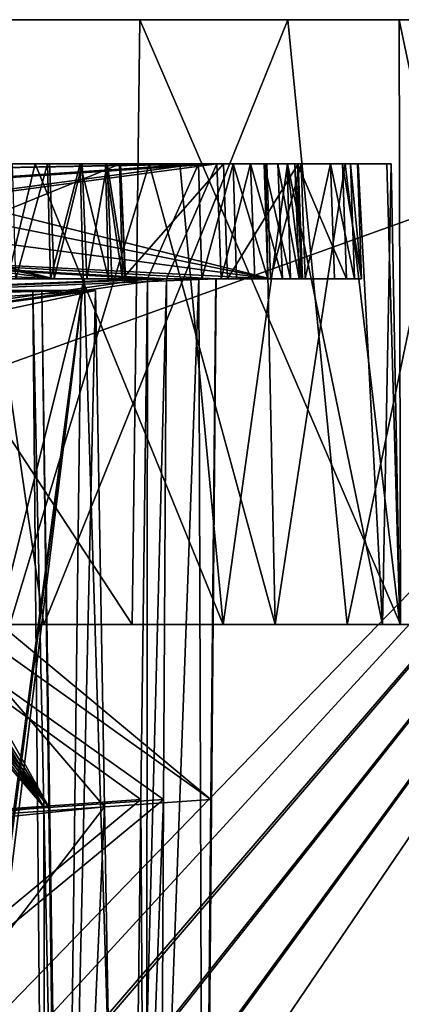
# Model space of a CAD drawing. Header units: millimetres. Extents: x -392 to 0, y 0 to 452.
# Tile 202 of 239: x -16.42 to -9.79, y 381.4 to 398.5. Entities that reach past the tile are written whole.
import ezdxf

# ---------------------------------------------------------------- set-up
doc = ezdxf.new("R2010")
doc.units = ezdxf.units.MM
doc.header["$LTSCALE"] = 65.185185
for name, color, linetype in [('103', 7, 'CONTINUOUS'), ('13', 7, 'CONTINUOUS'), ('22', 7, 'CONTINUOUS'), ('23', 7, 'CONTINUOUS'), ('24', 7, 'CONTINUOUS'), ('253', 7, 'CONTINUOUS'), ('254', 7, 'CONTINUOUS'), ('255', 7, 'CONTINUOUS'), ('292', 7, 'CONTINUOUS'), ('293', 7, 'CONTINUOUS'), ('294', 7, 'CONTINUOUS'), ('295', 7, 'CONTINUOUS'), ('298', 7, 'CONTINUOUS'), ('299', 7, 'CONTINUOUS'), ('300', 7, 'CONTINUOUS'), ('301', 7, 'CONTINUOUS'), ('302', 7, 'CONTINUOUS'), ('338', 7, 'CONTINUOUS'), ('341', 7, 'CONTINUOUS'), ('342', 7, 'CONTINUOUS'), ('43', 7, 'CONTINUOUS'), ('431', 7, 'CONTINUOUS'), ('437', 7, 'CONTINUOUS'), ('44', 7, 'CONTINUOUS'), ('441', 7, 'CONTINUOUS'), ('445', 7, 'CONTINUOUS'), ('460', 7, 'CONTINUOUS'), ('621', 7, 'CONTINUOUS'), ('633', 7, 'CONTINUOUS'), ('724', 7, 'CONTINUOUS')]:
    doc.layers.add(name, color=color, linetype=linetype)

msp = doc.modelspace()

# ---------------------------------------------------------------- linework, layer by layer
at = {"layer": '103', "linetype": 'Continuous'}
for points in [[(-15.964, 369, -219.353), (-17.37, 393.8, -226.347), (-17.579, 369, -230.181), (-15.964, 369, -219.353)], [(-16.189, 393.8, -217.514), (-17.37, 393.8, -226.347), (-15.964, 369, -219.353), (-16.189, 393.8, -217.514)], [(-16.189, 393.8, -217.514), (-15.964, 369, -219.353), (-15.999, 384.832, -217.21), (-16.189, 393.8, -217.514)], [(-16.034, 393.8, -178.964), (-15.353, 393.8, -187.849), (-15.655, 369, -178.412), (-16.034, 393.8, -178.964)], [(-16.034, 393.8, -178.964), (-15.655, 369, -178.412), (-15.911, 384.832, -178.628), (-16.034, 393.8, -178.964)], [(-15.353, 393.8, -187.849), (-15.101, 393.8, -196.757), (-15.655, 369, -178.412), (-15.353, 393.8, -187.849)], [(-15.655, 369, -178.412), (-15.101, 393.8, -196.757), (-14.944, 384.832, -197.079), (-15.655, 369, -178.412)], [(-15.809, 375.853, -216.906), (-15.999, 384.832, -217.21), (-15.964, 369, -219.353), (-15.809, 375.853, -216.906)], [(-15.911, 384.832, -178.628), (-15.655, 369, -178.412), (-15.788, 375.853, -178.291), (-15.911, 384.832, -178.628)], [(-14.787, 375.853, -197.401), (-15.655, 369, -178.412), (-14.944, 384.832, -197.079), (-14.787, 375.853, -197.401)]]:
    msp.add_3dface(points, dxfattribs=at)
at = {"layer": '13', "linetype": 'Continuous'}
for points in [[(-17.746, 375.186, -238.544), (-15.301, 394, -226.674), (-18.383, 369, -241.038), (-17.746, 375.186, -238.544)], [(-18.383, 369, -241.038), (-15.301, 394, -226.674), (-14.518, 369, -219.423), (-18.383, 369, -241.038)], [(-17.702, 375.93, -238.378), (-15.301, 394, -226.674), (-17.746, 375.186, -238.544), (-17.702, 375.93, -238.378)], [(-17.557, 384.962, -238.091), (-15.301, 394, -226.674), (-17.702, 375.93, -238.378), (-17.557, 384.962, -238.091)], [(-17.412, 394, -237.803), (-15.301, 394, -226.674), (-17.557, 384.962, -238.091), (-17.412, 394, -237.803)], [(-15.301, 394, -226.674), (-13.87, 394, -215.438), (-14.518, 369, -219.423), (-15.301, 394, -226.674)], [(-13.87, 394, -215.438), (-13.919, 384.962, -215.12), (-14.518, 369, -219.423), (-13.87, 394, -215.438)], [(-14.197, 394, -176.451), (-14.311, 384.962, -176.15), (-14.221, 369, -178.243), (-14.197, 394, -176.451)], [(-13.303, 394, -186.959), (-14.197, 394, -176.451), (-14.221, 369, -178.243), (-13.303, 394, -186.959)], [(-13.223, 369, -197.5), (-13.303, 394, -186.959), (-14.221, 369, -178.243), (-13.223, 369, -197.5)], [(-13.005, 394, -197.5), (-13.303, 394, -186.959), (-13.223, 369, -197.5), (-13.005, 394, -197.5)], [(-13.176, 375.93, -199.687), (-13.005, 394, -197.5), (-13.223, 369, -197.5), (-13.176, 375.93, -199.687)], [(-13.007, 394, -198.282), (-13.005, 394, -197.5), (-13.176, 375.93, -199.687), (-13.007, 394, -198.282)], [(-13.094, 384.962, -199.376), (-13.007, 394, -198.282), (-13.176, 375.93, -199.687), (-13.094, 384.962, -199.376)], [(-13.012, 394, -199.064), (-13.007, 394, -198.282), (-13.094, 384.962, -199.376), (-13.012, 394, -199.064)], [(-13.919, 384.962, -215.12), (-13.968, 375.93, -214.801), (-14.518, 369, -219.423), (-13.919, 384.962, -215.12)], [(-14.311, 384.962, -176.15), (-14.425, 375.93, -175.849), (-14.221, 369, -178.243), (-14.311, 384.962, -176.15)]]:
    msp.add_3dface(points, dxfattribs=at)
at = {"layer": '22', "linetype": 'Continuous'}
for points in [[(-14.634, 394, -236.915), (-14.687, 396, -236.828), (-12.875, 396, -227.058), (-14.634, 394, -236.915)], [(-12.806, 394, -227.069), (-14.634, 394, -236.915), (-12.875, 396, -227.058), (-12.806, 394, -227.069)], [(-11.579, 396, -217.207), (-12.806, 394, -227.069), (-12.875, 396, -227.058), (-11.579, 396, -217.207)], [(-11.502, 394, -217.141), (-12.806, 394, -227.069), (-11.579, 396, -217.207), (-11.502, 394, -217.141)]]:
    msp.add_3dface(points, dxfattribs=at)
at = {"layer": '23', "linetype": 'Continuous'}
for points in [[(-10.808, 396, -187.611), (-11.589, 396, -177.706), (-10.741, 394, -187.549), (-10.808, 396, -187.611)], [(-10.741, 394, -187.549), (-11.589, 396, -177.706), (-11.527, 394, -177.625), (-10.741, 394, -187.549)], [(-10.549, 396, -197.544), (-10.808, 396, -187.611), (-10.479, 394, -197.5), (-10.549, 396, -197.544)], [(-10.479, 394, -197.5), (-10.808, 396, -187.611), (-10.741, 394, -187.549), (-10.479, 394, -197.5)], [(-10.479, 394, -197.618), (-10.549, 396, -197.544), (-10.479, 394, -197.559), (-10.479, 394, -197.618)], [(-10.479, 394, -197.559), (-10.549, 396, -197.544), (-10.479, 394, -197.5), (-10.479, 394, -197.559)]]:
    msp.add_3dface(points, dxfattribs=at)
at = {"layer": '24', "linetype": 'Continuous'}
for points in [[(-19.586, 394, -139.537), (-14.669, 396, -158.257), (-19.664, 396, -139.52), (-19.586, 394, -139.537)], [(-14.585, 394, -158.315), (-14.669, 396, -158.257), (-19.586, 394, -139.537), (-14.585, 394, -158.315)]]:
    msp.add_3dface(points, dxfattribs=at)
at = {"layer": '253', "linetype": 'Continuous'}
for points in [[(-24.839, 395.829, -161.471), (-23.757, 396, -161.294), (-15.817, 394, -160.107), (-24.839, 395.829, -161.471)], [(-15.817, 394, -160.107), (-23.757, 396, -161.294), (-15.901, 396, -160.049), (-15.817, 394, -160.107)], [(-25.818, 395.332, -161.644), (-24.839, 395.829, -161.471), (-15.817, 394, -160.107), (-25.818, 395.332, -161.644)], [(-26.597, 394.557, -161.795), (-25.818, 395.332, -161.644), (-15.817, 394, -160.107), (-26.597, 394.557, -161.795)], [(-16.762, 394, -160.257), (-26.597, 394.557, -161.795), (-15.817, 394, -160.107), (-16.762, 394, -160.257)]]:
    msp.add_3dface(points, dxfattribs=at)
at = {"layer": '254', "linetype": 'Continuous'}
for points in [[(-15.817, 394, -160.107), (-15.901, 396, -160.049), (-15.335, 396, -159.837), (-15.817, 394, -160.107)], [(-15.817, 394, -160.107), (-15.335, 396, -159.837), (-15.252, 394, -159.894), (-15.817, 394, -160.107)], [(-15.335, 396, -159.837), (-14.9, 396, -159.418), (-15.252, 394, -159.894), (-15.335, 396, -159.837)], [(-15.252, 394, -159.894), (-14.9, 396, -159.418), (-14.816, 394, -159.476), (-15.252, 394, -159.894)], [(-14.9, 396, -159.418), (-14.665, 396, -158.862), (-14.582, 394, -158.92), (-14.9, 396, -159.418)], [(-14.816, 394, -159.476), (-14.9, 396, -159.418), (-14.582, 394, -158.92), (-14.816, 394, -159.476)], [(-14.669, 396, -158.257), (-14.585, 394, -158.315), (-14.665, 396, -158.862), (-14.669, 396, -158.257)], [(-14.665, 396, -158.862), (-14.585, 394, -158.315), (-14.582, 394, -158.92), (-14.665, 396, -158.862)]]:
    msp.add_3dface(points, dxfattribs=at)
at = {"layer": '255', "linetype": 'Continuous'}
for points in [[(-21.725, 394, -141.14), (-16.762, 394, -160.257), (-14.585, 394, -158.315), (-21.725, 394, -141.14)], [(-21.725, 394, -141.14), (-14.585, 394, -158.315), (-19.586, 394, -139.537), (-21.725, 394, -141.14)], [(-14.585, 394, -158.315), (-16.762, 394, -160.257), (-14.582, 394, -158.92), (-14.585, 394, -158.315)], [(-16.762, 394, -160.257), (-15.817, 394, -160.107), (-15.252, 394, -159.894), (-16.762, 394, -160.257)], [(-16.762, 394, -160.257), (-15.252, 394, -159.894), (-14.816, 394, -159.476), (-16.762, 394, -160.257)], [(-16.762, 394, -160.257), (-14.816, 394, -159.476), (-14.582, 394, -158.92), (-16.762, 394, -160.257)]]:
    msp.add_3dface(points, dxfattribs=at)
at = {"layer": '292', "linetype": 'Continuous'}
for points in [[(-16.488, 394, -238.05), (-16.541, 396, -237.964), (-15.938, 396, -237.999), (-16.488, 394, -238.05)], [(-16.488, 394, -238.05), (-15.938, 396, -237.999), (-15.885, 394, -238.086), (-16.488, 394, -238.05)], [(-15.938, 396, -237.999), (-15.37, 396, -237.794), (-15.885, 394, -238.086), (-15.938, 396, -237.999)], [(-15.885, 394, -238.086), (-15.37, 396, -237.794), (-15.317, 394, -237.881), (-15.885, 394, -238.086)], [(-15.37, 396, -237.794), (-14.929, 396, -237.381), (-14.877, 394, -237.468), (-15.37, 396, -237.794)], [(-15.317, 394, -237.881), (-15.37, 396, -237.794), (-14.877, 394, -237.468), (-15.317, 394, -237.881)], [(-14.687, 396, -236.828), (-14.634, 394, -236.915), (-14.929, 396, -237.381), (-14.687, 396, -236.828)], [(-14.929, 396, -237.381), (-14.634, 394, -236.915), (-14.877, 394, -237.468), (-14.929, 396, -237.381)]]:
    msp.add_3dface(points, dxfattribs=at)
at = {"layer": '293', "linetype": 'Continuous'}
for points in [[(-15.301, 394, -226.674), (-17.412, 394, -237.803), (-12.806, 394, -227.069), (-15.301, 394, -226.674)], [(-17.412, 394, -237.803), (-14.634, 394, -236.915), (-12.806, 394, -227.069), (-17.412, 394, -237.803)], [(-14.634, 394, -236.915), (-17.412, 394, -237.803), (-14.877, 394, -237.468), (-14.634, 394, -236.915)], [(-17.412, 394, -237.803), (-16.488, 394, -238.05), (-15.317, 394, -237.881), (-17.412, 394, -237.803)], [(-17.412, 394, -237.803), (-15.317, 394, -237.881), (-14.877, 394, -237.468), (-17.412, 394, -237.803)], [(-16.488, 394, -238.05), (-15.885, 394, -238.086), (-15.317, 394, -237.881), (-16.488, 394, -238.05)], [(-13.87, 394, -215.438), (-15.301, 394, -226.674), (-12.915, 394, -215.488), (-13.87, 394, -215.438)], [(-15.301, 394, -226.674), (-12.806, 394, -227.069), (-11.502, 394, -217.141), (-15.301, 394, -226.674)], [(-15.301, 394, -226.674), (-11.502, 394, -217.141), (-11.562, 394, -216.54), (-15.301, 394, -226.674)], [(-12.915, 394, -215.488), (-15.301, 394, -226.674), (-12.33, 394, -215.641), (-12.915, 394, -215.488)], [(-12.33, 394, -215.641), (-15.301, 394, -226.674), (-11.854, 394, -216.011), (-12.33, 394, -215.641)], [(-11.854, 394, -216.011), (-15.301, 394, -226.674), (-11.562, 394, -216.54), (-11.854, 394, -216.011)]]:
    msp.add_3dface(points, dxfattribs=at)
at = {"layer": '294', "linetype": 'Continuous'}
for points in [[(-12.992, 396, -215.554), (-12.915, 394, -215.488), (-12.407, 396, -215.707), (-12.992, 396, -215.554)], [(-12.915, 394, -215.488), (-12.33, 394, -215.641), (-12.407, 396, -215.707), (-12.915, 394, -215.488)], [(-12.33, 394, -215.641), (-11.854, 394, -216.011), (-12.407, 396, -215.707), (-12.33, 394, -215.641)], [(-12.407, 396, -215.707), (-11.854, 394, -216.011), (-11.93, 396, -216.077), (-12.407, 396, -215.707)], [(-11.854, 394, -216.011), (-11.562, 394, -216.54), (-11.93, 396, -216.077), (-11.854, 394, -216.011)], [(-11.93, 396, -216.077), (-11.562, 394, -216.54), (-11.639, 396, -216.606), (-11.93, 396, -216.077)], [(-11.502, 394, -217.141), (-11.579, 396, -217.207), (-11.639, 396, -216.606), (-11.502, 394, -217.141)], [(-11.562, 394, -216.54), (-11.502, 394, -217.141), (-11.639, 396, -216.606), (-11.562, 394, -216.54)]]:
    msp.add_3dface(points, dxfattribs=at)
at = {"layer": '295', "linetype": 'Continuous'}
for points in [[(-23.81, 394.559, -214.937), (-13.87, 394, -215.438), (-12.992, 396, -215.554), (-23.81, 394.559, -214.937)], [(-23.02, 395.333, -215.005), (-23.81, 394.559, -214.937), (-12.992, 396, -215.554), (-23.02, 395.333, -215.005)], [(-22.031, 395.829, -215.074), (-23.02, 395.333, -215.005), (-12.992, 396, -215.554), (-22.031, 395.829, -215.074)], [(-20.935, 396, -215.138), (-22.031, 395.829, -215.074), (-12.992, 396, -215.554), (-20.935, 396, -215.138)], [(-13.87, 394, -215.438), (-12.915, 394, -215.488), (-12.992, 396, -215.554), (-13.87, 394, -215.438)], [(-13.87, 394, -215.438), (-23.81, 394.559, -214.937), (-24.327, 393.58, -214.875), (-13.87, 394, -215.438)], [(-24.521, 392.488, -214.827), (-13.919, 384.962, -215.12), (-13.87, 394, -215.438), (-24.521, 392.488, -214.827)], [(-24.521, 392.488, -214.827), (-13.87, 394, -215.438), (-24.327, 393.58, -214.875), (-24.521, 392.488, -214.827)], [(-24.521, 392.488, -214.827), (-24.695, 384.211, -214.528), (-13.919, 384.962, -215.12), (-24.521, 392.488, -214.827)], [(-24.695, 384.211, -214.528), (-24.87, 375.93, -214.23), (-13.919, 384.962, -215.12), (-24.695, 384.211, -214.528)], [(-24.87, 375.93, -214.23), (-13.968, 375.93, -214.801), (-13.919, 384.962, -215.12), (-24.87, 375.93, -214.23)]]:
    msp.add_3dface(points, dxfattribs=at)
at = {"layer": '298', "linetype": 'Continuous'}
for points in [[(-24.024, 394.559, -178.028), (-14.197, 394, -176.451), (-13.314, 396, -176.382), (-24.024, 394.559, -178.028)], [(-23.237, 395.333, -177.93), (-24.024, 394.559, -178.028), (-13.314, 396, -176.382), (-23.237, 395.333, -177.93)], [(-22.255, 395.829, -177.792), (-23.237, 395.333, -177.93), (-13.314, 396, -176.382), (-22.255, 395.829, -177.792)], [(-21.17, 396, -177.627), (-22.255, 395.829, -177.792), (-13.314, 396, -176.382), (-21.17, 396, -177.627)], [(-13.314, 396, -176.382), (-14.197, 394, -176.451), (-13.252, 394, -176.302), (-13.314, 396, -176.382)], [(-14.197, 394, -176.451), (-24.024, 394.559, -178.028), (-24.543, 393.58, -178.075), (-14.197, 394, -176.451)], [(-14.311, 384.962, -176.15), (-14.197, 394, -176.451), (-24.742, 392.488, -178.068), (-14.311, 384.962, -176.15)], [(-24.742, 392.488, -178.068), (-14.197, 394, -176.451), (-24.543, 393.58, -178.075), (-24.742, 392.488, -178.068)], [(-14.311, 384.962, -176.15), (-24.742, 392.488, -178.068), (-24.975, 384.211, -177.812), (-14.311, 384.962, -176.15)], [(-14.425, 375.93, -175.849), (-14.311, 384.962, -176.15), (-25.207, 375.93, -177.556), (-14.425, 375.93, -175.849)], [(-14.311, 384.962, -176.15), (-24.975, 384.211, -177.812), (-25.207, 375.93, -177.556), (-14.311, 384.962, -176.15)]]:
    msp.add_3dface(points, dxfattribs=at)
at = {"layer": '299', "linetype": 'Continuous'}
for points in [[(-13.314, 396, -176.382), (-13.252, 394, -176.302), (-12.71, 396, -176.41), (-13.314, 396, -176.382)], [(-13.252, 394, -176.302), (-12.649, 394, -176.329), (-12.71, 396, -176.41), (-13.252, 394, -176.302)], [(-12.649, 394, -176.329), (-12.105, 394, -176.593), (-12.71, 396, -176.41), (-12.649, 394, -176.329)], [(-12.71, 396, -176.41), (-12.105, 394, -176.593), (-12.167, 396, -176.673), (-12.71, 396, -176.41)], [(-12.105, 394, -176.593), (-11.71, 394, -177.049), (-12.167, 396, -176.673), (-12.105, 394, -176.593)], [(-12.167, 396, -176.673), (-11.71, 394, -177.049), (-11.772, 396, -177.13), (-12.167, 396, -176.673)], [(-11.527, 394, -177.625), (-11.589, 396, -177.706), (-11.772, 396, -177.13), (-11.527, 394, -177.625)], [(-11.71, 394, -177.049), (-11.527, 394, -177.625), (-11.772, 396, -177.13), (-11.71, 394, -177.049)]]:
    msp.add_3dface(points, dxfattribs=at)
at = {"layer": '300', "linetype": 'Continuous'}
for points in [[(-14.197, 394, -176.451), (-13.303, 394, -186.959), (-12.105, 394, -176.593), (-14.197, 394, -176.451)], [(-13.252, 394, -176.302), (-14.197, 394, -176.451), (-12.649, 394, -176.329), (-13.252, 394, -176.302)], [(-14.197, 394, -176.451), (-12.105, 394, -176.593), (-12.649, 394, -176.329), (-14.197, 394, -176.451)], [(-13.303, 394, -186.959), (-13.005, 394, -197.5), (-10.741, 394, -187.549), (-13.303, 394, -186.959)], [(-13.303, 394, -186.959), (-10.741, 394, -187.549), (-11.527, 394, -177.625), (-13.303, 394, -186.959)], [(-13.303, 394, -186.959), (-11.527, 394, -177.625), (-11.71, 394, -177.049), (-13.303, 394, -186.959)], [(-13.303, 394, -186.959), (-11.71, 394, -177.049), (-12.105, 394, -176.593), (-13.303, 394, -186.959)], [(-13.007, 394, -198.282), (-13.012, 394, -199.064), (-10.946, 394, -198.705), (-13.007, 394, -198.282)], [(-10.946, 394, -198.705), (-13.012, 394, -199.064), (-11.459, 394, -199.023), (-10.946, 394, -198.705)], [(-11.459, 394, -199.023), (-13.012, 394, -199.064), (-12.057, 394, -199.114), (-11.459, 394, -199.023)], [(-13.005, 394, -197.5), (-13.007, 394, -198.282), (-10.479, 394, -197.5), (-13.005, 394, -197.5)], [(-13.007, 394, -198.282), (-10.479, 394, -197.618), (-10.479, 394, -197.559), (-13.007, 394, -198.282)], [(-10.479, 394, -197.618), (-13.007, 394, -198.282), (-10.601, 394, -198.21), (-10.479, 394, -197.618)], [(-13.007, 394, -198.282), (-10.479, 394, -197.559), (-10.479, 394, -197.5), (-13.007, 394, -198.282)], [(-10.601, 394, -198.21), (-13.007, 394, -198.282), (-10.946, 394, -198.705), (-10.601, 394, -198.21)], [(-13.005, 394, -197.5), (-10.479, 394, -197.5), (-10.741, 394, -187.549), (-13.005, 394, -197.5)]]:
    msp.add_3dface(points, dxfattribs=at)
at = {"layer": '301', "linetype": 'Continuous'}
for points in [[(-11.529, 396, -198.95), (-12.057, 394, -199.114), (-12.126, 396, -199.04), (-11.529, 396, -198.95)], [(-11.459, 394, -199.023), (-12.057, 394, -199.114), (-11.529, 396, -198.95), (-11.459, 394, -199.023)], [(-11.016, 396, -198.631), (-11.459, 394, -199.023), (-11.529, 396, -198.95), (-11.016, 396, -198.631)], [(-10.946, 394, -198.705), (-11.459, 394, -199.023), (-11.016, 396, -198.631), (-10.946, 394, -198.705)], [(-10.601, 394, -198.21), (-10.946, 394, -198.705), (-11.016, 396, -198.631), (-10.601, 394, -198.21)], [(-10.671, 396, -198.135), (-10.601, 394, -198.21), (-11.016, 396, -198.631), (-10.671, 396, -198.135)], [(-10.549, 396, -197.544), (-10.479, 394, -197.618), (-10.671, 396, -198.135), (-10.549, 396, -197.544)], [(-10.479, 394, -197.618), (-10.601, 394, -198.21), (-10.671, 396, -198.135), (-10.479, 394, -197.618)]]:
    msp.add_3dface(points, dxfattribs=at)
at = {"layer": '302', "linetype": 'Continuous'}
for points in [[(-21.166, 395.829, -198.572), (-20.07, 396, -198.624), (-12.057, 394, -199.114), (-21.166, 395.829, -198.572)], [(-12.057, 394, -199.114), (-20.07, 396, -198.624), (-12.126, 396, -199.04), (-12.057, 394, -199.114)], [(-22.158, 395.333, -198.538), (-21.166, 395.829, -198.572), (-12.057, 394, -199.114), (-22.158, 395.333, -198.538)], [(-22.951, 394.558, -198.523), (-22.158, 395.333, -198.538), (-12.057, 394, -199.114), (-22.951, 394.558, -198.523)], [(-13.012, 394, -199.064), (-23.471, 393.579, -198.53), (-22.951, 394.558, -198.523), (-13.012, 394, -199.064)], [(-13.012, 394, -199.064), (-22.951, 394.558, -198.523), (-12.057, 394, -199.114), (-13.012, 394, -199.064)], [(-13.012, 394, -199.064), (-13.094, 384.962, -199.376), (-23.471, 393.579, -198.53), (-13.012, 394, -199.064)], [(-13.094, 384.962, -199.376), (-23.669, 392.488, -198.558), (-23.471, 393.579, -198.53), (-13.094, 384.962, -199.376)], [(-23.873, 384.211, -198.837), (-23.669, 392.488, -198.558), (-13.094, 384.962, -199.376), (-23.873, 384.211, -198.837)], [(-23.873, 384.211, -198.837), (-13.094, 384.962, -199.376), (-13.176, 375.93, -199.687), (-23.873, 384.211, -198.837)], [(-24.077, 375.93, -199.116), (-23.873, 384.211, -198.837), (-13.176, 375.93, -199.687), (-24.077, 375.93, -199.116)]]:
    msp.add_3dface(points, dxfattribs=at)
at = {"layer": '338', "linetype": 'Continuous'}
for points in [[(-21.685, 393.697, -217.222), (-21.157, 393.8, -217.254), (-15.999, 384.832, -217.21), (-21.685, 393.697, -217.222)], [(-21.157, 393.8, -217.254), (-16.189, 393.8, -217.514), (-15.999, 384.832, -217.21), (-21.157, 393.8, -217.254)], [(-22.134, 393.402, -217.188), (-21.685, 393.697, -217.222), (-15.999, 384.832, -217.21), (-22.134, 393.402, -217.188)], [(-22.438, 392.959, -217.157), (-22.134, 393.402, -217.188), (-15.999, 384.832, -217.21), (-22.438, 392.959, -217.157)], [(-22.552, 392.435, -217.133), (-22.438, 392.959, -217.157), (-15.999, 384.832, -217.21), (-22.552, 392.435, -217.133)], [(-22.723, 384.145, -216.834), (-22.552, 392.435, -217.133), (-15.999, 384.832, -217.21), (-22.723, 384.145, -216.834)], [(-22.723, 384.145, -216.834), (-15.999, 384.832, -217.21), (-15.809, 375.853, -216.906), (-22.723, 384.145, -216.834)], [(-22.894, 375.853, -216.535), (-22.723, 384.145, -216.834), (-15.809, 375.853, -216.906), (-22.894, 375.853, -216.535)]]:
    msp.add_3dface(points, dxfattribs=at)
at = {"layer": '341', "linetype": 'Continuous'}
for points in [[(-21.469, 392.435, -196.471), (-15.101, 393.8, -196.757), (-21.353, 392.96, -196.459), (-21.469, 392.435, -196.471)], [(-15.101, 393.8, -196.757), (-21.469, 392.435, -196.471), (-14.944, 384.832, -197.079), (-15.101, 393.8, -196.757)], [(-15.101, 393.8, -196.757), (-21.047, 393.402, -196.459), (-21.353, 392.96, -196.459), (-15.101, 393.8, -196.757)], [(-15.101, 393.8, -196.757), (-20.597, 393.697, -196.472), (-21.047, 393.402, -196.459), (-15.101, 393.8, -196.757)], [(-15.101, 393.8, -196.757), (-20.069, 393.8, -196.497), (-20.597, 393.697, -196.472), (-15.101, 393.8, -196.757)], [(-21.469, 392.435, -196.471), (-21.67, 384.145, -196.75), (-14.944, 384.832, -197.079), (-21.469, 392.435, -196.471)], [(-21.67, 384.145, -196.75), (-21.872, 375.853, -197.03), (-14.944, 384.832, -197.079), (-21.67, 384.145, -196.75)], [(-21.872, 375.853, -197.03), (-14.787, 375.853, -197.401), (-14.944, 384.832, -197.079), (-21.872, 375.853, -197.03)]]:
    msp.add_3dface(points, dxfattribs=at)
at = {"layer": '342', "linetype": 'Continuous'}
for points in [[(-21.47, 393.697, -179.822), (-20.947, 393.8, -179.742), (-15.911, 384.832, -178.628), (-21.47, 393.697, -179.822)], [(-20.947, 393.8, -179.742), (-16.034, 393.8, -178.964), (-15.911, 384.832, -178.628), (-20.947, 393.8, -179.742)], [(-21.916, 393.402, -179.882), (-21.47, 393.697, -179.822), (-15.911, 384.832, -178.628), (-21.916, 393.402, -179.882)], [(-22.22, 392.959, -179.914), (-21.916, 393.402, -179.882), (-15.911, 384.832, -178.628), (-22.22, 392.959, -179.914)], [(-22.337, 392.435, -179.914), (-22.22, 392.959, -179.914), (-15.911, 384.832, -178.628), (-22.337, 392.435, -179.914)], [(-22.566, 384.145, -179.657), (-22.337, 392.435, -179.914), (-15.911, 384.832, -178.628), (-22.566, 384.145, -179.657)], [(-22.566, 384.145, -179.657), (-15.911, 384.832, -178.628), (-15.788, 375.853, -178.291), (-22.566, 384.145, -179.657)], [(-22.796, 375.853, -179.401), (-22.566, 384.145, -179.657), (-15.788, 375.853, -178.291), (-22.796, 375.853, -179.401)]]:
    msp.add_3dface(points, dxfattribs=at)
at = {"layer": '43', "linetype": 'Continuous'}
for points in [[(-16.189, 393.8, -217.514), (-21.157, 393.8, -217.254), (-22.276, 393.8, -225.57), (-16.189, 393.8, -217.514)], [(-17.37, 393.8, -226.347), (-16.189, 393.8, -217.514), (-22.276, 393.8, -225.57), (-17.37, 393.8, -226.347)]]:
    msp.add_3dface(points, dxfattribs=at)
at = {"layer": '431', "linetype": 'Continuous'}
for points in [[(-19.295, 396, -256.403), (-18.081, 388, -253.505), (-16.151, 396, -245.734), (-19.295, 396, -256.403)], [(-18.081, 388, -253.505), (-12.882, 388, -232.471), (-16.151, 396, -245.734), (-18.081, 388, -253.505)], [(-14.168, 396, -157.556), (-16.591, 388, -146.572), (-16.832, 396, -146.747), (-14.168, 396, -157.556)], [(-11.979, 388, -167.747), (-16.591, 388, -146.572), (-14.168, 396, -157.556), (-11.979, 388, -167.747)], [(-16.151, 396, -245.734), (-12.882, 388, -232.471), (-13.638, 396, -234.899), (-16.151, 396, -245.734)], [(-12.144, 396, -168.5), (-11.979, 388, -167.747), (-14.168, 396, -157.556), (-12.144, 396, -168.5)], [(-13.638, 396, -234.899), (-12.882, 388, -232.471), (-11.765, 396, -223.936), (-13.638, 396, -234.899)], [(-12.882, 388, -232.471), (-10.112, 388, -210.972), (-11.765, 396, -223.936), (-12.882, 388, -232.471)], [(-10.765, 396, -179.543), (-11.979, 388, -167.747), (-12.144, 396, -168.5), (-10.765, 396, -179.543)], [(-9.81, 388, -189.308), (-11.979, 388, -167.747), (-10.765, 396, -179.543), (-9.81, 388, -189.308)], [(-11.765, 396, -223.936), (-10.112, 388, -210.972), (-10.538, 396, -212.881), (-11.765, 396, -223.936)], [(-10.037, 396, -190.646), (-9.81, 388, -189.308), (-10.765, 396, -179.543), (-10.037, 396, -190.646)], [(-10.538, 396, -212.881), (-10.112, 388, -210.972), (-9.961, 396, -201.771), (-10.538, 396, -212.881)], [(-10.112, 388, -210.972), (-9.81, 388, -189.308), (-9.961, 396, -201.771), (-10.112, 388, -210.972)], [(-9.961, 396, -201.771), (-9.81, 388, -189.308), (-10.037, 396, -190.646), (-9.961, 396, -201.771)]]:
    msp.add_3dface(points, dxfattribs=at)
at = {"layer": '437', "linetype": 'Continuous'}
for points in [[(-18.081, 388, -253.505), (-25.648, 388, -273.82), (-15.997, 388, -254.211), (-18.081, 388, -253.505)], [(-15.997, 388, -254.211), (-25.648, 388, -273.82), (-23.66, 388, -274.764), (-15.997, 388, -254.211)], [(-21.539, 388, -125.255), (-16.591, 388, -146.572), (-14.464, 388, -146.011), (-21.539, 388, -125.255)], [(-12.882, 388, -232.471), (-18.081, 388, -253.505), (-10.729, 388, -232.928), (-12.882, 388, -232.471)], [(-10.729, 388, -232.928), (-18.081, 388, -253.505), (-15.997, 388, -254.211), (-10.729, 388, -232.928)], [(-16.591, 388, -146.572), (-11.979, 388, -167.747), (-14.464, 388, -146.011), (-16.591, 388, -146.572)], [(-14.464, 388, -146.011), (-11.979, 388, -167.747), (-9.801, 388, -167.438), (-14.464, 388, -146.011)], [(-10.112, 388, -210.972), (-12.882, 388, -232.471), (-7.921, 388, -211.176), (-10.112, 388, -210.972)], [(-7.921, 388, -211.176), (-12.882, 388, -232.471), (-10.729, 388, -232.928), (-7.921, 388, -211.176)], [(-11.979, 388, -167.747), (-9.81, 388, -189.308), (-9.801, 388, -167.438), (-11.979, 388, -167.747)], [(-9.81, 388, -189.308), (-10.112, 388, -210.972), (-7.611, 388, -189.252), (-9.81, 388, -189.308)], [(-7.611, 388, -189.252), (-10.112, 388, -210.972), (-7.921, 388, -211.176), (-7.611, 388, -189.252)], [(-9.801, 388, -167.438), (-9.81, 388, -189.308), (-7.611, 388, -189.252), (-9.801, 388, -167.438)]]:
    msp.add_3dface(points, dxfattribs=at)
at = {"layer": '44', "linetype": 'Continuous'}
for points in [[(-16.034, 393.8, -178.964), (-20.947, 393.8, -179.742), (-15.353, 393.8, -187.849), (-16.034, 393.8, -178.964)], [(-15.353, 393.8, -187.849), (-20.947, 393.8, -179.742), (-20.312, 393.8, -188.109), (-15.353, 393.8, -187.849)], [(-20.069, 393.8, -196.497), (-15.353, 393.8, -187.849), (-20.312, 393.8, -188.109), (-20.069, 393.8, -196.497)], [(-15.101, 393.8, -196.757), (-15.353, 393.8, -187.849), (-20.069, 393.8, -196.497), (-15.101, 393.8, -196.757)]]:
    msp.add_3dface(points, dxfattribs=at)
at = {"layer": '441', "linetype": 'Continuous'}
for points in [[(-15.997, 388, -254.211), (-23.66, 388, -274.764), (-17.528, 398.5, -257.793), (-15.997, 388, -254.211)], [(-21.539, 388, -125.255), (-14.464, 388, -146.011), (-21.344, 398.5, -126.724), (-21.539, 388, -125.255)], [(-21.344, 398.5, -126.724), (-14.464, 388, -146.011), (-14.333, 398.5, -147.88), (-21.344, 398.5, -126.724)], [(-11.759, 398.5, -236.256), (-15.997, 388, -254.211), (-17.528, 398.5, -257.793), (-11.759, 398.5, -236.256)], [(-10.729, 388, -232.928), (-15.997, 388, -254.211), (-11.759, 398.5, -236.256), (-10.729, 388, -232.928)], [(-14.464, 388, -146.011), (-9.801, 388, -167.438), (-14.333, 398.5, -147.88), (-14.464, 388, -146.011)], [(-14.333, 398.5, -147.88), (-9.801, 388, -167.438), (-9.825, 398.5, -169.713), (-14.333, 398.5, -147.88)], [(-8.529, 398.5, -214.205), (-10.729, 388, -232.928), (-11.759, 398.5, -236.256), (-8.529, 398.5, -214.205)], [(-7.921, 388, -211.176), (-10.729, 388, -232.928), (-8.529, 398.5, -214.205), (-7.921, 388, -211.176)], [(-9.801, 388, -167.438), (-7.611, 388, -189.252), (-9.825, 398.5, -169.713), (-9.801, 388, -167.438)], [(-9.825, 398.5, -169.713), (-7.611, 388, -189.252), (-7.881, 398.5, -191.919), (-9.825, 398.5, -169.713)]]:
    msp.add_3dface(points, dxfattribs=at)
at = {"layer": '445', "linetype": 'Continuous'}
for points in [[(-12.167, 396, -176.673), (-23.757, 396, -161.294), (-66.293, 396, -120.595), (-12.167, 396, -176.673)], [(-57.398, 396, -138.634), (-12.167, 396, -176.673), (-66.293, 396, -120.595), (-57.398, 396, -138.634)], [(-21.17, 396, -177.627), (-13.314, 396, -176.382), (-57.398, 396, -138.634), (-21.17, 396, -177.627)], [(-13.314, 396, -176.382), (-12.71, 396, -176.41), (-57.398, 396, -138.634), (-13.314, 396, -176.382)], [(-12.71, 396, -176.41), (-12.167, 396, -176.673), (-57.398, 396, -138.634), (-12.71, 396, -176.41)], [(-10.538, 396, -212.881), (-20.07, 396, -198.624), (-47.004, 396, -177.415), (-10.538, 396, -212.881)], [(-12.407, 396, -215.707), (-11.93, 396, -216.077), (-47.004, 396, -177.415), (-12.407, 396, -215.707)], [(-45.687, 396, -197.495), (-12.407, 396, -215.707), (-47.004, 396, -177.415), (-45.687, 396, -197.495)], [(-11.93, 396, -216.077), (-10.538, 396, -212.881), (-47.004, 396, -177.415), (-11.93, 396, -216.077)], [(-16.151, 396, -245.734), (-24.225, 396, -235.905), (-47.002, 396, -217.565), (-16.151, 396, -245.734)], [(-20.281, 396, -254.208), (-16.151, 396, -245.734), (-47.002, 396, -217.565), (-20.281, 396, -254.208)], [(-20.935, 396, -215.138), (-12.992, 396, -215.554), (-45.687, 396, -197.495), (-20.935, 396, -215.138)], [(-12.992, 396, -215.554), (-12.407, 396, -215.707), (-45.687, 396, -197.495), (-12.992, 396, -215.554)], [(-16.541, 396, -237.964), (-24.225, 396, -235.905), (-16.151, 396, -245.734), (-16.541, 396, -237.964)], [(-15.901, 396, -160.049), (-23.757, 396, -161.294), (-12.144, 396, -168.5), (-15.901, 396, -160.049)], [(-23.757, 396, -161.294), (-12.167, 396, -176.673), (-12.144, 396, -168.5), (-23.757, 396, -161.294)], [(-20.281, 396, -254.208), (-19.892, 396, -254.669), (-16.151, 396, -245.734), (-20.281, 396, -254.208)], [(-12.126, 396, -199.04), (-20.07, 396, -198.624), (-9.961, 396, -201.771), (-12.126, 396, -199.04)], [(-20.07, 396, -198.624), (-10.538, 396, -212.881), (-9.961, 396, -201.771), (-20.07, 396, -198.624)], [(-19.892, 396, -254.669), (-19.716, 396, -255.247), (-16.151, 396, -245.734), (-19.892, 396, -254.669)], [(-19.716, 396, -255.247), (-19.783, 396, -255.848), (-16.151, 396, -245.734), (-19.716, 396, -255.247)], [(-19.783, 396, -255.848), (-19.295, 396, -256.403), (-16.151, 396, -245.734), (-19.783, 396, -255.848)], [(-19.664, 396, -139.52), (-14.669, 396, -158.257), (-16.832, 396, -146.747), (-19.664, 396, -139.52)], [(-14.669, 396, -158.257), (-14.168, 396, -157.556), (-16.832, 396, -146.747), (-14.669, 396, -158.257)], [(-15.938, 396, -237.999), (-16.541, 396, -237.964), (-16.151, 396, -245.734), (-15.938, 396, -237.999)], [(-14.929, 396, -237.381), (-15.37, 396, -237.794), (-16.151, 396, -245.734), (-14.929, 396, -237.381)], [(-14.929, 396, -237.381), (-16.151, 396, -245.734), (-13.638, 396, -234.899), (-14.929, 396, -237.381)], [(-15.37, 396, -237.794), (-15.938, 396, -237.999), (-16.151, 396, -245.734), (-15.37, 396, -237.794)], [(-15.335, 396, -159.837), (-15.901, 396, -160.049), (-12.144, 396, -168.5), (-15.335, 396, -159.837)], [(-14.9, 396, -159.418), (-15.335, 396, -159.837), (-12.144, 396, -168.5), (-14.9, 396, -159.418)], [(-14.687, 396, -236.828), (-14.929, 396, -237.381), (-13.638, 396, -234.899), (-14.687, 396, -236.828)], [(-14.665, 396, -158.862), (-14.9, 396, -159.418), (-12.144, 396, -168.5), (-14.665, 396, -158.862)], [(-12.875, 396, -227.058), (-14.687, 396, -236.828), (-13.638, 396, -234.899), (-12.875, 396, -227.058)], [(-14.669, 396, -158.257), (-14.665, 396, -158.862), (-14.168, 396, -157.556), (-14.669, 396, -158.257)], [(-14.665, 396, -158.862), (-12.144, 396, -168.5), (-14.168, 396, -157.556), (-14.665, 396, -158.862)], [(-12.875, 396, -227.058), (-13.638, 396, -234.899), (-11.765, 396, -223.936), (-12.875, 396, -227.058)], [(-11.579, 396, -217.207), (-12.875, 396, -227.058), (-11.765, 396, -223.936), (-11.579, 396, -217.207)], [(-12.167, 396, -176.673), (-11.772, 396, -177.13), (-12.144, 396, -168.5), (-12.167, 396, -176.673)], [(-11.772, 396, -177.13), (-11.589, 396, -177.706), (-12.144, 396, -168.5), (-11.772, 396, -177.13)], [(-11.589, 396, -177.706), (-10.765, 396, -179.543), (-12.144, 396, -168.5), (-11.589, 396, -177.706)], [(-11.529, 396, -198.95), (-12.126, 396, -199.04), (-9.961, 396, -201.771), (-11.529, 396, -198.95)], [(-11.93, 396, -216.077), (-11.639, 396, -216.606), (-10.538, 396, -212.881), (-11.93, 396, -216.077)], [(-11.579, 396, -217.207), (-11.765, 396, -223.936), (-10.538, 396, -212.881), (-11.579, 396, -217.207)], [(-11.639, 396, -216.606), (-11.579, 396, -217.207), (-10.538, 396, -212.881), (-11.639, 396, -216.606)], [(-11.589, 396, -177.706), (-10.808, 396, -187.611), (-10.765, 396, -179.543), (-11.589, 396, -177.706)], [(-11.016, 396, -198.631), (-11.529, 396, -198.95), (-9.961, 396, -201.771), (-11.016, 396, -198.631)], [(-10.671, 396, -198.135), (-11.016, 396, -198.631), (-9.961, 396, -201.771), (-10.671, 396, -198.135)], [(-10.808, 396, -187.611), (-10.549, 396, -197.544), (-10.037, 396, -190.646), (-10.808, 396, -187.611)], [(-10.808, 396, -187.611), (-10.037, 396, -190.646), (-10.765, 396, -179.543), (-10.808, 396, -187.611)], [(-10.549, 396, -197.544), (-10.671, 396, -198.135), (-9.961, 396, -201.771), (-10.549, 396, -197.544)], [(-10.549, 396, -197.544), (-9.961, 396, -201.771), (-10.037, 396, -190.646), (-10.549, 396, -197.544)]]:
    msp.add_3dface(points, dxfattribs=at)
at = {"layer": '460', "linetype": 'Continuous'}
for points in [[(-171.702, 398.5, -7.826), (-149.872, 398.5, -12.335), (-14.333, 398.5, -147.88), (-171.702, 398.5, -7.826)], [(-171.702, 398.5, -7.826), (-14.333, 398.5, -147.88), (-9.825, 398.5, -169.713), (-171.702, 398.5, -7.826)], [(-171.702, 398.5, -7.826), (-9.825, 398.5, -169.713), (-92.226, 398.5, -90.238), (-171.702, 398.5, -7.826)], [(-149.872, 398.5, -12.335), (-21.344, 398.5, -126.724), (-14.333, 398.5, -147.88), (-149.872, 398.5, -12.335)], [(-9.825, 398.5, -169.713), (-79.437, 398.5, -104.775), (-92.226, 398.5, -90.238), (-9.825, 398.5, -169.713)], [(-9.825, 398.5, -169.713), (-7.881, 398.5, -191.919), (-79.437, 398.5, -104.775), (-9.825, 398.5, -169.713)], [(-7.881, 398.5, -191.919), (-68.607, 398.5, -120.82), (-79.437, 398.5, -104.775), (-7.881, 398.5, -191.919)], [(-7.881, 398.5, -191.919), (-59.908, 398.5, -138.111), (-68.607, 398.5, -120.82), (-7.881, 398.5, -191.919)], [(-7.881, 398.5, -191.919), (-53.482, 398.5, -156.371), (-59.908, 398.5, -138.111), (-7.881, 398.5, -191.919)], [(-7.881, 398.5, -191.919), (-8.529, 398.5, -214.205), (-53.482, 398.5, -156.371), (-7.881, 398.5, -191.919)], [(-8.529, 398.5, -214.205), (-49.433, 398.5, -175.304), (-53.482, 398.5, -156.371), (-8.529, 398.5, -214.205)], [(-8.529, 398.5, -214.205), (-11.759, 398.5, -236.256), (-49.433, 398.5, -175.304), (-8.529, 398.5, -214.205)], [(-11.759, 398.5, -236.256), (-47.828, 398.5, -194.602), (-49.433, 398.5, -175.304), (-11.759, 398.5, -236.256)], [(-11.759, 398.5, -236.256), (-17.528, 398.5, -257.793), (-48.695, 398.5, -213.955), (-11.759, 398.5, -236.256)], [(-11.759, 398.5, -236.256), (-48.695, 398.5, -213.955), (-47.828, 398.5, -194.602), (-11.759, 398.5, -236.256)]]:
    msp.add_3dface(points, dxfattribs=at)
at = {"layer": '621', "linetype": 'Continuous'}
for points in [[(-48.227, 381.157, -24.684), (-17.854, 380.097, -23.623), (0, 398.5, -23), (-48.227, 381.157, -24.684)], [(-48.227, 398.5, -24.684), (-48.227, 381.157, -24.684), (0, 398.5, -23), (-48.227, 398.5, -24.684)], [(-17.854, 380.097, -23.623), (-17.068, 379.936, -23.596), (0, 398.5, -23), (-17.854, 380.097, -23.623)], [(-17.068, 379.936, -23.596), (-16.35, 379.523, -23.571), (0, 398.5, -23), (-17.068, 379.936, -23.596)], [(-16.35, 379.523, -23.571), (-15.672, 378.773, -23.547), (0, 398.5, -23), (-16.35, 379.523, -23.571)], [(-15.672, 378.773, -23.547), (-15.187, 377.729, -23.53), (0, 398.5, -23), (-15.672, 378.773, -23.547)], [(-15.187, 377.729, -23.53), (-15, 376.427, -23.524), (0, 398.5, -23), (-15.187, 377.729, -23.53)], [(0, 398.5, -23), (-15, 348.573, -23.524), (-15.175, 347.317, -23.53), (0, 398.5, -23)], [(0, 326.5, -23), (0, 398.5, -23), (-15.175, 347.317, -23.53), (0, 326.5, -23)], [(-15, 376.427, -23.524), (-15, 348.573, -23.524), (0, 398.5, -23), (-15, 376.427, -23.524)]]:
    msp.add_3dface(points, dxfattribs=at)
at = {"layer": '633', "linetype": 'Continuous'}
for points in [[(0, 398.5, -68), (-16.311, 379.491, -67.43), (-48.283, 398.5, -66.314), (0, 398.5, -68)], [(-16.311, 379.491, -67.43), (-17.064, 379.935, -67.404), (-48.283, 398.5, -66.314), (-16.311, 379.491, -67.43)], [(-16.311, 379.491, -67.43), (0, 398.5, -68), (-15.65, 378.74, -67.453), (-16.311, 379.491, -67.43)], [(-15.65, 378.74, -67.453), (0, 398.5, -68), (-15.175, 377.683, -67.47), (-15.65, 378.74, -67.453)], [(0, 398.5, -68), (0, 326.5, -68), (-15.175, 377.683, -67.47), (0, 398.5, -68)]]:
    msp.add_3dface(points, dxfattribs=at)
at = {"layer": '724', "linetype": 'Continuous'}
for points in [[(0, 398.5, -68), (-48.283, 398.5, -66.314), (-37.258, 398.5, -60.337), (0, 398.5, -68)], [(-48.227, 398.5, -24.684), (0, 398.5, -23), (-45.322, 398.5, -27.604), (-48.227, 398.5, -24.684)], [(0, 398.5, -23), (-41.104, 398.5, -28.644), (-45.322, 398.5, -27.604), (0, 398.5, -23)], [(0, 398.5, -23), (-37.263, 398.5, -30.66), (-41.104, 398.5, -28.644), (0, 398.5, -23)], [(0, 398.5, -23), (-34.011, 398.5, -33.539), (-37.263, 398.5, -30.66), (0, 398.5, -23)], [(0, 398.5, -68), (-37.258, 398.5, -60.337), (-34.008, 398.5, -57.458), (0, 398.5, -68)], [(0, 398.5, -23), (-31.538, 398.5, -37.118), (-34.011, 398.5, -33.539), (0, 398.5, -23)], [(0, 398.5, -23), (0, 398.5, -68), (-34.008, 398.5, -57.458), (0, 398.5, -23)], [(0, 398.5, -23), (-34.008, 398.5, -57.458), (-31.537, 398.5, -53.879), (0, 398.5, -23)], [(0, 398.5, -23), (-29.997, 398.5, -41.18), (-31.538, 398.5, -37.118), (0, 398.5, -23)], [(0, 398.5, -23), (-31.537, 398.5, -53.879), (-29.996, 398.5, -49.815), (0, 398.5, -23)], [(0, 398.5, -23), (-29.471, 398.5, -45.5), (-29.997, 398.5, -41.18), (0, 398.5, -23)], [(0, 398.5, -23), (-29.996, 398.5, -49.815), (-29.471, 398.5, -45.5), (0, 398.5, -23)]]:
    msp.add_3dface(points, dxfattribs=at)

doc.saveas('drawing.dxf')
